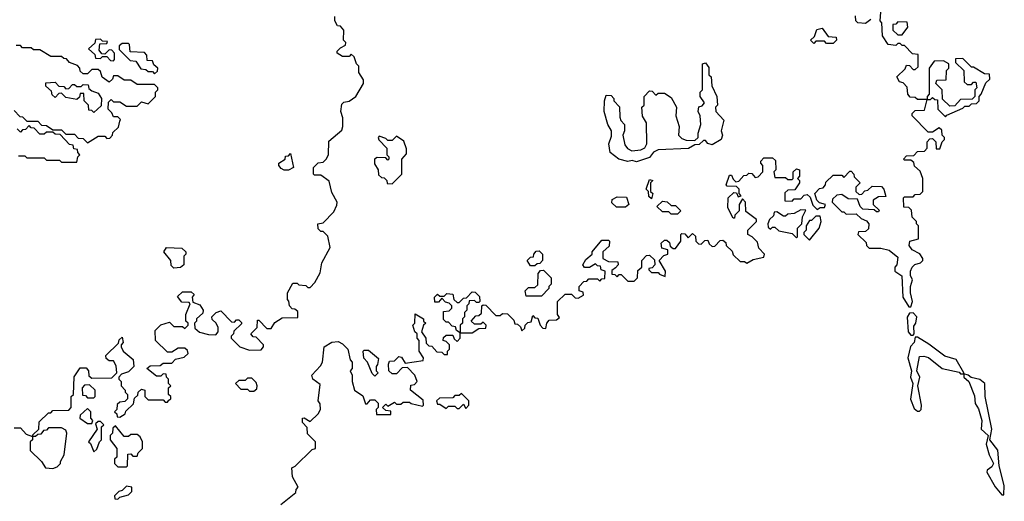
# Model space of a CAD drawing. Extents: x 2737310 to 2869991, y 870230 to 1012730.
# Tile 127 of 256: x 2858201 to 2862757, y 886620 to 888850. Entities that reach past the tile are written whole.
import ezdxf

# ---------------------------------------------------------------- set-up
doc = ezdxf.new("R2010")
doc.units = 0

msp = doc.modelspace()

# ---------------------------------------------------------------- linework, layer by layer
at = {"layer": '0CON02XD'}
for points in [[(2861891.7, 887971.7), (2861905, 887980), (2861925, 887980), (2861930, 887995), (2861901.7, 888001.7), (2861890, 888015), (2861880, 888045), (2861901.7, 888068.3), (2861918.3, 888071.7), (2861930, 888085), (2861931.7, 888098.3), (2861965, 888130), (2862005, 888130), (2862015, 888120), (2862041.7, 888148.3), (2862048.3, 888148.3), (2862060, 888135), (2862061.7, 888121.7), (2862090, 888095), (2862070, 888075), (2862070, 888055), (2862085, 888040), (2862098.3, 888041.7), (2862111.7, 888058.3), (2862125, 888060), (2862145, 888080), (2862188.3, 888078.3), (2862200, 888065), (2862208.3, 888031.7), (2862175, 888030), (2862150, 888015), (2862150, 887995), (2862178.3, 887968.3), (2862175, 887960), (2862165, 887960), (2862155, 887970), (2862103, 887973), (2862090, 887985), (2862078.3, 888018.3), (2862035, 888020), (2862005, 888040), (2861981.7, 888038.3), (2861961.7, 888018.3), (2861960, 888005), (2862005, 887960), (2862015, 887960), (2862025, 887950), (2862071.7, 887951.7), (2862095, 887930), (2862119.3, 887919.3), (2862130, 887905), (2862128.3, 887881.7), (2862115, 887870), (2862081.7, 887868.3), (2862080, 887855), (2862118.3, 887818.3), (2862120, 887805), (2862131.7, 887791.7), (2862185, 887792.5), (2862225, 887782.5), (2862265, 887750), (2862260, 887715), (2862250, 887705), (2862250, 887685), (2862283.6, 887663.6), (2862287.5, 887565), (2862315, 887520), (2862325, 887520), (2862332.5, 887545), (2862322.5, 887585), (2862322.5, 887615), (2862332.5, 887645), (2862322.5, 887665), (2862322.5, 887685), (2862330, 887705), (2862343.3, 887716.7), (2862370, 887725), (2862380, 887735), (2862380, 887745), (2862366.7, 887766.7), (2862330, 887785), (2862317.5, 887805), (2862320, 887825), (2862360, 887835), (2862360, 887895), (2862350, 887905), (2862350, 887915), (2862330, 887935), (2862328.3, 887968.3), (2862315, 887980), (2862291.7, 887981.7), (2862290, 888025), (2862295, 888030), (2862335, 888030), (2862345, 888040), (2862368.3, 888041.7), (2862380, 888055), (2862380, 888115), (2862368.3, 888148.3), (2862341.7, 888171.7), (2862338.3, 888188.3), (2862325, 888200), (2862295, 888200), (2862290, 888205), (2862305, 888220), (2862338.3, 888221.7), (2862355, 888240), (2862388.3, 888241.7), (2862400, 888255), (2862400, 888285), (2862411.7, 888298.3), (2862425, 888300), (2862440, 888285), (2862441.7, 888251.7), (2862458.3, 888251.7), (2862470, 888285), (2862480, 888295), (2862480, 888305), (2862470, 888315), (2862468.3, 888338.3), (2862455, 888350), (2862425, 888330), (2862405, 888330), (2862330, 888405), (2862330, 888415), (2862345, 888430), (2862388.3, 888431.7), (2862400, 888480), (2862355, 888480), (2862345, 888490), (2862321.7, 888491.7), (2862310, 888505), (2862308.3, 888538.3), (2862288.3, 888558.3), (2862271.7, 888561.7), (2862260, 888585), (2862298.3, 888621.7), (2862305, 888640), (2862318.3, 888638.3), (2862335, 888620), (2862345, 888620), (2862358.3, 888631.7), (2862358.3, 888688.3), (2862331.7, 888691.7), (2862295, 888730), (2862285, 888730), (2862275, 888740), (2862265, 888740), (2862255, 888730), (2862220, 888735), (2862193.3, 888775), (2862190, 888835), (2862182.5, 888845), (2862187.5, 888905)], [(2858175, 886960), (2858205, 886960), (2858231.7, 886931.7), (2858260, 886920), (2858261.7, 886928.3), (2858290, 886955), (2858291.7, 886988.3), (2858335, 887030), (2858345, 887030), (2858355, 887040), (2858428.3, 887041.7), (2858440, 887055), (2858440, 887105), (2858450, 887115), (2858453, 887197), (2858481.7, 887238.3), (2858508.3, 887238.3), (2858520, 887225), (2858521.7, 887201.7), (2858535, 887190), (2858628.3, 887191.7), (2858650, 887215), (2858647, 887247), (2858635, 887270), (2858615, 887270), (2858601.7, 887281.7), (2858600, 887295), (2858658.3, 887351.7), (2858661.7, 887368.3), (2858675, 887380), (2858680, 887355), (2858670, 887345), (2858670, 887335), (2858680, 887315), (2858727, 887277), (2858730, 887245), (2858705, 887220), (2858671.7, 887208.3), (2858660, 887195), (2858660, 887185), (2858670, 887175), (2858670, 887155), (2858690, 887135), (2858690, 887125), (2858700, 887115), (2858700, 887095), (2858688.3, 887081.7), (2858665, 887080), (2858651.7, 887068.3), (2858650, 887045), (2858640, 887035), (2858650, 887025), (2858651.7, 887011.7), (2858665, 887010), (2858690, 887025), (2858691.7, 887038.3), (2858728.3, 887071.7), (2858731.7, 887098.3), (2858748.3, 887111.7), (2858750, 887125), (2858765, 887140), (2858780, 887135), (2858780, 887105), (2858795, 887090), (2858865, 887090), (2858875, 887080), (2858885, 887080), (2858891.7, 887088.3), (2858900, 887095), (2858900, 887105), (2858890, 887115), (2858890, 887145), (2858900, 887155), (2858890, 887165), (2858890, 887185), (2858880, 887195), (2858878.3, 887208.3), (2858865, 887210), (2858855, 887200), (2858835, 887200), (2858790, 887235), (2858805, 887247.5), (2858851.7, 887248.3), (2858865, 887260), (2858905, 887260), (2858921.7, 887278.3), (2858961.7, 887288.3), (2858980, 887305), (2858978.3, 887318.3), (2858965, 887330), (2858935, 887330), (2858905, 887310), (2858885, 887310), (2858830, 887365), (2858828.3, 887411.7), (2858855, 887437.5), (2858895, 887450), (2858915, 887430), (2858955, 887430), (2858965, 887420), (2858980, 887435), (2858980, 887445), (2858970, 887455), (2858970, 887485), (2858990, 887535), (2858985, 887540), (2858951.7, 887541.7), (2858931.7, 887568.3), (2858955, 887590), (2858995, 887590), (2859008.3, 887578.3), (2859000, 887565), (2859001.7, 887541.7), (2859035, 887530), (2859050, 887505), (2859048.3, 887491.7), (2859020, 887465), (2859020, 887455), (2859010, 887445), (2859011.7, 887421.7), (2859033, 887403), (2859075, 887392.5), (2859108.3, 887391.7), (2859120, 887405), (2859120, 887425), (2859110, 887445), (2859091.7, 887461.7), (2859090, 887475), (2859110, 887495), (2859131.7, 887501.7), (2859181.7, 887451.7), (2859195, 887450), (2859205, 887460), (2859215, 887460), (2859228.3, 887448.3), (2859228.3, 887441.7), (2859191.7, 887408.3), (2859190, 887395), (2859180, 887385), (2859180, 887375), (2859220, 887335), (2859265, 887320), (2859318.3, 887321.7), (2859330, 887335), (2859330, 887345), (2859295, 887380), (2859281.7, 887381.7), (2859270, 887395), (2859300, 887425), (2859301.7, 887458.3), (2859308.3, 887458.3), (2859345, 887420), (2859365, 887420), (2859381.7, 887448.3), (2859415, 887470), (2859488.3, 887471.7), (2859488.3, 887498.3), (2859475, 887510), (2859461.7, 887511.7), (2859450, 887525), (2859447, 887547), (2859440, 887555), (2859440, 887585), (2859465, 887630), (2859485, 887630), (2859493, 887623), (2859525, 887620), (2859535, 887610), (2859545, 887610), (2859567, 887633), (2859591.7, 887678.3), (2859600, 887725), (2859637.5, 887795), (2859627, 887847), (2859605, 887870), (2859595, 887870), (2859581.7, 887881.7), (2859580, 887905), (2859605, 887910), (2859655, 887960), (2859668.3, 887991.7), (2859670, 888005), (2859645, 888050), (2859632.5, 888102.5), (2859595, 888130), (2859565, 888130), (2859560, 888135), (2859560, 888165), (2859583, 888187), (2859605, 888190), (2859620, 888205), (2859630, 888225), (2859631.7, 888288.3), (2859691.7, 888338.3), (2859696.7, 888355), (2859696.7, 888395), (2859687.5, 888425), (2859691.7, 888458.3), (2859701.7, 888468.3), (2859725, 888472.5), (2859756.4, 888493.6), (2859792.5, 888555), (2859791.7, 888571.7), (2859770, 888605), (2859770, 888635), (2859760, 888645), (2859748.3, 888678.3), (2859735, 888690), (2859725, 888680), (2859695, 888680), (2859670, 888695), (2859670, 888705), (2859685, 888720), (2859708.3, 888731.7), (2859710, 888745), (2859700, 888755), (2859701.7, 888801.7), (2859685, 888820), (2859671.7, 888821.7), (2859660, 888845), (2859660, 888865)], [(2862115, 888832.5), (2862080, 888835), (2862070, 888845), (2862068.3, 888868.3)], [(2862139.3, 888850.7), (2862115, 888832.5)], [(2862285, 888780), (2862310, 888815), (2862308.3, 888838.3), (2862265, 888840), (2862255, 888830), (2862241.7, 888828.3), (2862241.7, 888801.7), (2862265, 888780), (2862285, 888780)], [(2861965, 888740), (2861935, 888740), (2861925, 888750), (2861885, 888750), (2861875, 888740), (2861860, 888755), (2861878.3, 888771.7), (2861890, 888805), (2861915, 888810), (2861941.7, 888771.7), (2861978.3, 888768.3), (2861980, 888755), (2861965, 888740)], [(2858635, 888660), (2858640, 888665), (2858640, 888695), (2858628.3, 888708.3), (2858615, 888710), (2858595, 888690), (2858581.7, 888691.7), (2858568.3, 888708.3), (2858571.7, 888738.3), (2858605, 888740), (2858608.3, 888748.3), (2858585, 888750), (2858575, 888760), (2858551.7, 888758.3), (2858548.3, 888741.7), (2858520, 888715), (2858548.3, 888688.3), (2858551.7, 888671.7), (2858575, 888670), (2858585, 888680), (2858605, 888680), (2858621.7, 888661.7), (2858635, 888660)], [(2858825, 888600), (2858838.3, 888611.7), (2858840, 888625), (2858821.7, 888641.7), (2858815, 888660), (2858791.7, 888661.7), (2858790, 888685), (2858778.3, 888698.3), (2858711.7, 888701.7), (2858710, 888735), (2858705, 888740), (2858675, 888740), (2858661.7, 888728.3), (2858661.7, 888711.7), (2858711.7, 888661.7), (2858738.3, 888658.3), (2858761.7, 888621.7), (2858785, 888620), (2858795, 888610), (2858815, 888610), (2858825, 888600)], [(2858175, 888430), (2858201.7, 888401.7), (2858215, 888400), (2858235, 888380), (2858285, 888380), (2858301.7, 888361.7), (2858325, 888360), (2858355, 888340), (2858395, 888340), (2858415, 888320), (2858455, 888320), (2858471.7, 888301.7), (2858495, 888300), (2858515, 888280), (2858565, 888310), (2858595, 888310), (2858605, 888300), (2858618.3, 888301.7), (2858630, 888315), (2858631.7, 888328.3), (2858658.3, 888351.7), (2858665, 888380), (2858668.3, 888388.3), (2858655, 888400), (2858635, 888400), (2858628.3, 888418.3), (2858610, 888435), (2858611.7, 888468.3), (2858625, 888480), (2858635, 888470), (2858665, 888470), (2858695, 888450), (2858745, 888450), (2858765, 888470), (2858795, 888460), (2858830, 888495), (2858830, 888515), (2858840, 888525), (2858840, 888535), (2858825, 888550), (2858745, 888550), (2858715, 888570), (2858685, 888570), (2858655, 888590), (2858635, 888590), (2858630, 888575), (2858615, 888560), (2858583.6, 888583.6), (2858575, 888610), (2858565, 888620), (2858535, 888620), (2858515, 888600), (2858495, 888600), (2858481.7, 888611.7), (2858480, 888625), (2858468.3, 888638.3), (2858431.7, 888651.7), (2858418.3, 888668.3), (2858405, 888670), (2858395, 888680), (2858345, 888680), (2858295, 888710), (2858265, 888710), (2858255, 888720), (2858215, 888720), (2858205, 888730), (2858185, 888730)], [(2861055, 888192.5), (2861035, 888197.5), (2861015, 888193.3), (2860973.6, 888203.6), (2860933.3, 888235), (2860926.7, 888275), (2860939.3, 888310.7), (2860940, 888335), (2860923.3, 888365), (2860906.2, 888425), (2860907.5, 888475), (2860915, 888500), (2860938.3, 888498.3), (2860950, 888485), (2860950, 888475), (2860977, 888447), (2860978.3, 888398.3), (2860983, 888383), (2861000, 888365), (2861000, 888335), (2860992.5, 888315), (2861000.7, 888270.7), (2861013.6, 888253.6), (2861033, 888243), (2861075, 888247.5), (2861093, 888257), (2861102.5, 888275), (2861101.7, 888371.7), (2861083, 888403), (2861080, 888445), (2861090, 888455), (2861090, 888495), (2861115, 888520), (2861128.3, 888518.3), (2861145, 888500), (2861155, 888510), (2861185, 888510), (2861215, 888490), (2861240, 888445), (2861237.5, 888405), (2861252.5, 888355), (2861250, 888315), (2861265, 888300), (2861285, 888292.5), (2861325, 888290), (2861340, 888305), (2861340, 888325), (2861352.5, 888365), (2861350, 888405), (2861340, 888425), (2861343, 888447), (2861358.3, 888451.7), (2861370, 888465), (2861350, 888495), (2861350, 888515), (2861360, 888525), (2861360, 888645), (2861375, 888650), (2861389.3, 888629.3), (2861390, 888595), (2861400, 888585), (2861403, 888543), (2861427.5, 888495), (2861430, 888455), (2861420, 888445), (2861422.5, 888425), (2861460, 888385), (2861447.5, 888335), (2861452.5, 888315), (2861447.5, 888295), (2861405, 888270), (2861385, 888277.5), (2861375, 888290), (2861365, 888290), (2861345, 888272.5), (2861325, 888270), (2861296.4, 888253.6), (2861155, 888246.7), (2861133.6, 888236.4), (2861115, 888212.5), (2861055, 888192.5)], [(2862485, 888400), (2862491.7, 888408.3), (2862565, 888440), (2862575, 888450), (2862595, 888450), (2862605, 888460), (2862628.3, 888461.7), (2862640, 888475), (2862640, 888495), (2862650, 888505), (2862671.7, 888558.3), (2862690, 888575), (2862688.3, 888598.3), (2862665, 888600), (2862615, 888630), (2862605, 888630), (2862565, 888670), (2862531.7, 888668.3), (2862531.7, 888651.7), (2862570, 888615), (2862571.7, 888561.7), (2862585, 888550), (2862605, 888550), (2862615, 888560), (2862625, 888560), (2862630, 888535), (2862620, 888525), (2862620, 888495), (2862608.3, 888481.7), (2862555, 888480), (2862528.3, 888451.7), (2862505, 888450), (2862471.7, 888481.7), (2862470, 888525), (2862440, 888555), (2862445, 888570), (2862488.3, 888571.7), (2862490, 888615), (2862500, 888625), (2862500, 888645), (2862475, 888660), (2862431.7, 888658.3), (2862410, 888625), (2862410, 888505), (2862400, 888495), (2862400, 888480), (2862415, 888480), (2862425, 888490), (2862435, 888480), (2862448.3, 888478.3), (2862450, 888435), (2862485, 888400)], [(2858545, 888420), (2858535, 888430), (2858521.7, 888431.7), (2858520, 888455), (2858500, 888475), (2858498.3, 888508.3), (2858481.7, 888508.3), (2858478.3, 888491.7), (2858465, 888480), (2858415, 888490), (2858395, 888510), (2858381.7, 888508.3), (2858365, 888490), (2858351.7, 888501.7), (2858348.3, 888518.3), (2858321.7, 888541.7), (2858321.7, 888558.3), (2858365, 888560), (2858381.7, 888541.7), (2858405, 888540), (2858415, 888530), (2858428.3, 888531.7), (2858445, 888550), (2858455, 888550), (2858465, 888540), (2858485, 888540), (2858495, 888550), (2858518.3, 888548.3), (2858521.7, 888531.7), (2858535, 888520), (2858565, 888510), (2858580, 888485), (2858578.3, 888451.7), (2858545, 888420)], [(2858195, 888220), (2858225, 888220), (2858235, 888210), (2858315, 888210), (2858325, 888200), (2858385, 888200), (2858395, 888190), (2858465, 888190), (2858470, 888215), (2858480, 888225), (2858470, 888235), (2858468.3, 888248.3), (2858451.7, 888251.7), (2858448.3, 888268.3), (2858431.7, 888271.7), (2858388.3, 888318.3), (2858365, 888320), (2858355, 888330), (2858325, 888330), (2858315, 888320), (2858295, 888320), (2858268.3, 888348.3), (2858255, 888350), (2858245, 888360), (2858228.3, 888341.7), (2858215, 888340), (2858205, 888330), (2858190, 888345)], [(2859925, 888090), (2859970, 888135), (2859970, 888205), (2859991.7, 888228.3), (2859991.7, 888251.7), (2859978.3, 888288.3), (2859945, 888310), (2859925, 888290), (2859905, 888290), (2859895, 888300), (2859865, 888310), (2859860, 888305), (2859863, 888293), (2859900, 888255), (2859900, 888225), (2859910, 888215), (2859910, 888205), (2859905, 888200), (2859895, 888210), (2859855, 888212.5), (2859842.5, 888205), (2859843, 888183), (2859860, 888155), (2859861.7, 888131.7), (2859875, 888120), (2859888.3, 888118.3), (2859900, 888105), (2859901.7, 888091.7), (2859925, 888090)], [(2859445, 888153.3), (2859425, 888153.8), (2859411.7, 888161.7), (2859400, 888175), (2859400, 888185), (2859430, 888205), (2859431.7, 888218.3), (2859445, 888220), (2859455, 888230), (2859467.5, 888165), (2859445, 888153.3)], [(2859410, 886605), (2859478.3, 886661.7), (2859480, 886675), (2859490, 886685), (2859463, 886733), (2859460, 886775), (2859476.4, 886783.6), (2859555, 886860), (2859570, 886865), (2859570, 886895), (2859533, 886933), (2859531.7, 886961.7), (2859510, 886985), (2859510, 887005), (2859517, 887007), (2859545, 886990), (2859582.5, 887025), (2859592.5, 887045), (2859591.7, 887071.7), (2859582.5, 887085), (2859591.7, 887161.7), (2859557.5, 887185), (2859552.5, 887205), (2859593, 887247), (2859602.5, 887265), (2859610, 887335), (2859645, 887357.5), (2859675, 887360), (2859695, 887350), (2859720, 887325), (2859730, 887275), (2859740, 887265), (2859740, 887235), (2859730, 887225), (2859740, 887205), (2859740, 887175), (2859750, 887135), (2859788.3, 887108.3), (2859801.7, 887071.7), (2859808.3, 887071.7), (2859825, 887090), (2859845, 887090), (2859860, 887075), (2859860, 887055), (2859850, 887045), (2859851.7, 887021.7), (2859918.3, 887021.7), (2859918.3, 887038.3), (2859895, 887040), (2859880, 887055), (2859895, 887070), (2859905, 887060), (2859935, 887080), (2859945, 887070), (2859965, 887070), (2859975, 887080), (2860005, 887080), (2860013, 887073), (2860065, 887060), (2860070, 887065), (2860068.3, 887088.3), (2860010, 887135), (2860011.7, 887158.3), (2860028.3, 887161.7), (2860040, 887175), (2860030, 887205), (2859995, 887240), (2859971.7, 887238.3), (2859945, 887210), (2859925, 887210), (2859910, 887225), (2859907.5, 887255), (2859911.7, 887268.3), (2859935, 887270), (2859955, 887290), (2859968.3, 887288.3), (2859985, 887260), (2860068.3, 887271.7), (2860070, 887285), (2860050, 887315), (2860050, 887365), (2860040, 887375), (2860040, 887395), (2860030, 887405), (2860020, 887435), (2860030, 887445), (2860031.7, 887488.3), (2860070, 887465), (2860070, 887455), (2860080, 887445), (2860070, 887435), (2860060, 887405), (2860080, 887375), (2860081.7, 887351.7), (2860095, 887340), (2860108.3, 887338.3), (2860131.7, 887311.7), (2860155, 887310), (2860165, 887300), (2860180, 887300), (2860180, 887315), (2860190, 887325), (2860190, 887345), (2860175, 887360), (2860160, 887365), (2860161.7, 887378.3), (2860175, 887390), (2860205, 887390), (2860211.7, 887371.7), (2860225, 887360), (2860240, 887375), (2860240, 887400), (2860221.7, 887411.7), (2860218.3, 887428.3), (2860201.7, 887431.7), (2860185, 887450), (2860175, 887450), (2860161.7, 887461.7), (2860161.7, 887498.3), (2860188.3, 887501.7), (2860200, 887515), (2860200, 887525), (2860188.3, 887538.3), (2860171.7, 887541.7), (2860155, 887560), (2860138.3, 887541.7), (2860121.7, 887541.7), (2860120, 887565), (2860135, 887580), (2860145, 887570), (2860165, 887570), (2860178.3, 887581.7), (2860205, 887580), (2860210, 887555), (2860225, 887540), (2860235, 887540), (2860255, 887560), (2860268.3, 887561.7), (2860295, 887590), (2860308.3, 887588.3), (2860328.3, 887568.3), (2860330, 887545), (2860325, 887540), (2860315, 887540), (2860305, 887550), (2860281.7, 887548.3), (2860280, 887535), (2860270, 887525), (2860270, 887505), (2860260, 887495), (2860260, 887475), (2860250, 887465), (2860250, 887445), (2860240, 887435), (2860240, 887400), (2860295, 887400), (2860325, 887420), (2860358.3, 887421.7), (2860360, 887435), (2860345, 887450), (2860335, 887440), (2860305, 887440), (2860290, 887455), (2860311.7, 887478.3), (2860325, 887480), (2860338.3, 887491.7), (2860340, 887525), (2860345, 887530), (2860358.3, 887528.3), (2860405, 887480), (2860425, 887480), (2860435, 887490), (2860458.3, 887488.3), (2860488.3, 887458.3), (2860491.7, 887441.7), (2860505, 887440), (2860518.3, 887428.3), (2860525, 887410), (2860538.3, 887421.7), (2860540, 887435), (2860551.7, 887448.3), (2860568.3, 887451.7), (2860575, 887480), (2860585, 887470), (2860598.3, 887468.3), (2860610, 887435), (2860621.7, 887421.7), (2860635, 887420), (2860640, 887445), (2860651.7, 887458.3), (2860685, 887460), (2860698.3, 887471.7), (2860690, 887485), (2860690, 887545), (2860725, 887580), (2860755, 887580), (2860771.7, 887561.7), (2860785, 887560), (2860810, 887575), (2860808.3, 887588.3), (2860790, 887595), (2860790, 887615), (2860811.7, 887638.3), (2860825, 887640), (2860835, 887650), (2860875, 887650), (2860885, 887640), (2860895, 887650), (2860908.3, 887651.7), (2860910, 887685), (2860891.7, 887691.7), (2860888.3, 887708.3), (2860875, 887710), (2860865, 887720), (2860837, 887703), (2860815, 887702.5), (2860807.5, 887715), (2860820.7, 887739.3), (2860850, 887765), (2860850, 887775), (2860895, 887830), (2860925, 887830), (2860930, 887825), (2860928.3, 887801.7), (2860900, 887775), (2860900, 887745), (2860925, 887730), (2860968.3, 887728.3), (2860970, 887715), (2860958.3, 887701.7), (2860941.7, 887688.3), (2860941.7, 887671.7), (2860955, 887670), (2860965, 887660), (2860975, 887670), (2860985, 887670), (2861015, 887640), (2861045, 887640), (2861060, 887655), (2861061.7, 887688.3), (2861080, 887705), (2861080, 887735), (2861101.7, 887758.3), (2861115, 887760), (2861138.3, 887738.3), (2861140, 887715), (2861128.3, 887701.7), (2861111.7, 887698.3), (2861111.7, 887691.7), (2861125, 887680), (2861155, 887680), (2861161.7, 887671.7), (2861188.3, 887661.7), (2861190, 887685), (2861160, 887735), (2861181.7, 887758.3), (2861200, 887765), (2861200, 887785), (2861171.7, 887791.7), (2861170, 887815), (2861185, 887830), (2861195, 887830), (2861208.3, 887818.3), (2861211.7, 887801.7), (2861225, 887790), (2861235, 887790), (2861260, 887825), (2861260, 887855), (2861265, 887860), (2861278.3, 887858.3), (2861295, 887840), (2861315, 887860), (2861328.3, 887848.3), (2861330, 887825), (2861341.7, 887811.7), (2861355, 887810), (2861371.7, 887828.3), (2861385, 887830), (2861391.7, 887811.7), (2861405, 887800), (2861418.3, 887801.7), (2861441.7, 887828.3), (2861455, 887830), (2861468.3, 887818.3), (2861470, 887805), (2861498.3, 887778.3), (2861501.7, 887761.7), (2861535, 887730), (2861555, 887730), (2861565, 887722.5), (2861595, 887740), (2861645, 887750), (2861647.5, 887765), (2861621.7, 887791.7), (2861615, 887820), (2861590, 887845), (2861570, 887855), (2861570, 887875), (2861610, 887915), (2861610, 887925), (2861561.7, 887961.7), (2861560, 888005), (2861545, 888020), (2861530, 887995), (2861530, 887965), (2861510, 887945), (2861508.3, 887931.7), (2861501.7, 887931.7), (2861478.3, 887978.3), (2861480, 888025), (2861505, 888050), (2861518.3, 888048.3), (2861525, 888030), (2861540, 888035), (2861530, 888045), (2861530, 888065), (2861518.3, 888078.3), (2861475, 888080), (2861470, 888085), (2861485, 888130), (2861495, 888130), (2861501.7, 888111.7), (2861515, 888100), (2861528.3, 888101.7), (2861551.7, 888128.3), (2861565, 888130), (2861575, 888140), (2861588.3, 888138.3), (2861605, 888120), (2861618.3, 888121.7), (2861640, 888145), (2861640, 888175), (2861630, 888185), (2861630, 888195), (2861645, 888210), (2861685, 888210), (2861698.3, 888198.3), (2861700, 888155), (2861690, 888145), (2861695, 888120), (2861745, 888120), (2861755, 888110), (2861775, 888110), (2861780, 888115), (2861780, 888145), (2861795, 888160), (2861810, 888155), (2861810, 888125), (2861800, 888115), (2861810, 888105), (2861810, 888095), (2861788.3, 888061.7), (2861755, 888060), (2861741.7, 888048.3), (2861741.7, 888011.7), (2861775, 888010), (2861785, 888020), (2861815, 888020), (2861831.7, 888038.3), (2861845, 888040), (2861858.3, 888028.3), (2861871.7, 887991.7), (2861891.7, 887971.7)], [(2861125, 888020), (2861111.7, 888031.7), (2861110, 888055), (2861100, 888065), (2861115, 888110), (2861130, 888105), (2861120, 888095), (2861120, 888055), (2861130, 888045), (2861125, 888020)], [(2861005, 887982.5), (2860962.5, 887982.5), (2860941.7, 888001.7), (2860943, 888017), (2860965, 888030), (2861008.3, 888028.3), (2861020, 887995), (2861005, 887982.5)], [(2861245, 887950), (2861215, 887950), (2861205, 887960), (2861175, 887960), (2861150, 887985), (2861175, 888010), (2861197, 888007), (2861215, 887990), (2861235, 887990), (2861260, 887965), (2861245, 887950)], [(2861795, 887840), (2861800, 887845), (2861800, 887885), (2861820, 887905), (2861823, 887937), (2861838.3, 887968.3), (2861815, 887970), (2861785, 887952.5), (2861755, 887950), (2861745, 887940), (2861735, 887940), (2861705, 887960), (2861691.7, 887958.3), (2861688.3, 887941.7), (2861670, 887925), (2861662.5, 887905), (2861665, 887890), (2861675, 887880), (2861685, 887890), (2861695, 887890), (2861713, 887873), (2861775, 887860), (2861795, 887840)], [(2861855, 887830), (2861900, 887885), (2861910, 887915), (2861905, 887940), (2861885, 887940), (2861865, 887920), (2861855, 887920), (2861840, 887895), (2861840, 887875), (2861830, 887865), (2861830, 887855), (2861855, 887830)], [(2858915, 887700), (2858901.7, 887711.7), (2858900, 887735), (2858867.5, 887775), (2858880, 887795), (2858951.7, 887791.7), (2858970, 887775), (2858970, 887765), (2858960, 887755), (2858960, 887715), (2858945, 887702.5), (2858915, 887700)], [(2860585, 887710), (2860565, 887710), (2860550, 887735), (2860565, 887750), (2860578.3, 887751.7), (2860580, 887765), (2860591.7, 887778.3), (2860605, 887780), (2860620, 887765), (2860620, 887735), (2860608.3, 887721.7), (2860595, 887720), (2860585, 887710)], [(2860615, 887570), (2860545, 887570), (2860540, 887595), (2860555, 887610), (2860585, 887610), (2860598.3, 887621.7), (2860600, 887675), (2860611.7, 887688.3), (2860625, 887690), (2860660, 887655), (2860660, 887625), (2860650, 887615), (2860650, 887605), (2860615, 887570)], [(2862335, 887390), (2862340, 887395), (2862338.3, 887431.7), (2862347.5, 887445), (2862352.5, 887475), (2862335, 887492.5), (2862318.3, 887491.7), (2862307, 887473), (2862312.5, 887405), (2862325, 887390), (2862335, 887390)], [(2862365, 887037.5), (2862372.5, 887045), (2862373.3, 887065), (2862357.5, 887155), (2862366, 887195), (2862352.5, 887225), (2862365, 887290), (2862385, 887292.5), (2862406.1, 887286.1), (2862470, 887235), (2862547.5, 887217.5), (2862555, 887210), (2862570, 887210), (2862570, 887215), (2862535, 887277.5), (2862481.7, 887291.7), (2862408.3, 887348.3), (2862355, 887380), (2862345, 887380), (2862340, 887355), (2862323.6, 887336.4), (2862310, 887285), (2862327.5, 887225), (2862323.3, 887195), (2862333.3, 887165), (2862323.6, 887093.6), (2862339.3, 887049.3), (2862355, 887037.5), (2862365, 887037.5)], [(2859845, 887200), (2859831.7, 887211.7), (2859810, 887265), (2859793, 887283), (2859790, 887315), (2859795, 887320), (2859815, 887320), (2859861.7, 887281.7), (2859857, 887253), (2859850, 887245), (2859850, 887225), (2859860, 887215), (2859845, 887200)], [(2859285, 887130), (2859298.3, 887141.7), (2859300, 887155), (2859295, 887170), (2859275, 887190), (2859255, 887190), (2859245, 887180), (2859215, 887180), (2859200, 887165), (2859225, 887140), (2859255, 887140), (2859265, 887130), (2859285, 887130)], [(2862755, 886650), (2862757, 886693), (2862732.5, 886785), (2862726.4, 886856.4), (2862690, 886905), (2862700, 886955), (2862668.8, 887105), (2862666.7, 887165), (2862643.9, 887183.9), (2862603, 887193), (2862590, 887205), (2862570, 887210), (2862570, 887195), (2862592.5, 887175), (2862618.8, 887108.8), (2862622.5, 887072.5), (2862637.7, 887047.7), (2862653.3, 886995), (2862650, 886955), (2862682.5, 886925), (2862673.3, 886885), (2862686.7, 886835), (2862707.5, 886795), (2862699.5, 886780.5), (2862677.5, 886765), (2862676.7, 886755), (2862715, 886687.5), (2862745, 886650), (2862755, 886650)], [(2858545, 887100), (2858550, 887105), (2858550, 887135), (2858525, 887160), (2858501.7, 887158.3), (2858490, 887145), (2858491.7, 887111.7), (2858505, 887110), (2858515, 887100), (2858545, 887100)], [(2860265, 887050), (2860280, 887065), (2860280, 887085), (2860245, 887120), (2860235, 887110), (2860215, 887110), (2860205, 887100), (2860143, 887097), (2860130, 887085), (2860135, 887070), (2860145, 887070), (2860175, 887050), (2860185, 887060), (2860215, 887060), (2860225, 887050), (2860235, 887050), (2860255, 887070), (2860265, 887050)], [(2858535, 886980), (2858540, 886995), (2858530, 887005), (2858530, 887035), (2858515, 887050), (2858481.7, 887018.3), (2858480, 887005), (2858515, 886980), (2858535, 886980)], [(2858355, 886772.5), (2858375, 886780), (2858390, 886795), (2858390, 886805), (2858407.5, 886835), (2858420, 886935), (2858415, 886950), (2858395, 886960), (2858335, 886960), (2858325, 886950), (2858311.7, 886948.3), (2858298.3, 886931.7), (2858285, 886930), (2858275, 886920), (2858260, 886920), (2858260, 886905), (2858250, 886895), (2858250, 886855), (2858302.5, 886805), (2858320, 886775), (2858355, 886772.5)], [(2858545, 886850), (2858558.3, 886861.7), (2858570, 886895), (2858580, 886905), (2858580, 886965), (2858590, 886975), (2858575, 886990), (2858565, 886990), (2858551.7, 886978.3), (2858560, 886955), (2858520, 886895), (2858528.3, 886888.3), (2858545, 886850)], [(2858695, 886780), (2858700, 886785), (2858701.7, 886838.3), (2858715, 886840), (2858725, 886830), (2858745, 886830), (2858750, 886845), (2858770, 886865), (2858770, 886895), (2858758.3, 886918.3), (2858745, 886930), (2858715, 886930), (2858705, 886920), (2858685, 886920), (2858645, 886970), (2858631.7, 886958.3), (2858630, 886935), (2858620, 886925), (2858620, 886905), (2858650, 886865), (2858650, 886825), (2858640, 886815), (2858640, 886795), (2858655, 886780), (2858695, 886780)], [(2858655, 886630), (2858665, 886640), (2858705, 886650), (2858720, 886665), (2858720, 886685), (2858695, 886690), (2858675, 886670), (2858660, 886665), (2858640, 886645), (2858641.7, 886631.7), (2858655, 886630)]]:
    msp.add_lwpolyline(points, dxfattribs=at)

doc.saveas('drawing.dxf')
